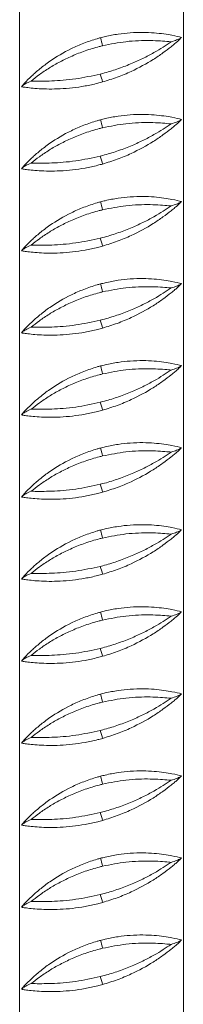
# Model space of a CAD drawing. Header units: millimetres. Extents: x 0 to 210, y 0 to 297.
# Tile 7 of 14: x 61 to 68, y 171 to 211. Entities that reach past the tile are written whole.
import ezdxf

# ---------------------------------------------------------------- set-up
doc = ezdxf.new("R2010")
doc.units = ezdxf.units.MM

msp = doc.modelspace()

# ---------------------------------------------------------------- linework, layer by layer
at = {"color": 7, "linetype": 'Continuous', "lineweight": 15}
for p, q in [((61.073, 215.655), (61.073, 133.988)), ((67.74, 133.988), (67.74, 215.655)), ((61.145, 207.987), (61.275, 208.136)), ((61.145, 204.654), (61.275, 204.802)), ((61.145, 201.32), (61.275, 201.469)), ((61.145, 197.987), (61.275, 198.136)), ((61.145, 194.654), (61.275, 194.802)), ((61.145, 191.32), (61.275, 191.469)), ((61.145, 187.987), (61.275, 188.136)), ((61.145, 184.654), (61.275, 184.802)), ((61.145, 181.32), (61.275, 181.469)), ((61.145, 177.987), (61.275, 178.136)), ((61.145, 174.654), (61.275, 174.802)), ((61.145, 171.32), (61.275, 171.469))]:
    msp.add_line(p, q, dxfattribs=at)
for centre, radius, start, end in [((58.374, 208.133), 6.266, 14.0477, 17.1072), ((70.148, 210.03), 5.988, 194.7822, 197.9847), ((58.374, 204.799), 6.266, 14.0477, 17.1072), ((70.148, 206.697), 5.988, 194.7822, 197.9847), ((58.374, 201.466), 6.266, 14.0477, 17.1072), ((70.148, 203.364), 5.988, 194.7822, 197.9847), ((58.374, 198.133), 6.266, 14.0477, 17.1072), ((70.148, 200.03), 5.988, 194.7822, 197.9847), ((58.374, 194.799), 6.266, 14.0477, 17.1072), ((70.148, 196.697), 5.988, 194.7822, 197.9847), ((58.374, 191.466), 6.266, 14.0477, 17.1072), ((70.148, 193.364), 5.988, 194.7822, 197.9847), ((58.374, 188.133), 6.266, 14.0477, 17.1072), ((70.148, 190.03), 5.988, 194.7822, 197.9847), ((58.374, 184.799), 6.266, 14.0477, 17.1072), ((70.148, 186.697), 5.988, 194.7822, 197.9847), ((58.374, 181.466), 6.266, 14.0477, 17.1072), ((70.148, 183.364), 5.988, 194.7822, 197.9847), ((58.374, 178.133), 6.266, 14.0477, 17.1072), ((70.148, 180.03), 5.988, 194.7822, 197.9847), ((58.374, 174.799), 6.266, 14.0477, 17.1072), ((70.148, 176.697), 5.988, 194.7822, 197.9847), ((58.374, 171.466), 6.266, 14.0477, 17.1072), ((70.148, 173.364), 5.988, 194.7822, 197.9847)]:
    msp.add_arc(centre, radius, start, end, dxfattribs=at)
for points, knots in [([(67.662, 209.991), (67.554, 210.018), (67.39, 210.059), (66.957, 210.134), (66.561, 210.179), (66.096, 210.2), (65.598, 210.187), (65.077, 210.13), (64.666, 210.053), (64.428, 209.992), (64.363, 209.976)], [0, 0, 0, 0, 0.233107, 0.354376, 0.479145, 0.600196, 0.725212, 0.838867, 0.956087, 1, 1, 1, 1]), ([(61.275, 208.136), (61.363, 208.227), (61.521, 208.391), (61.89, 208.717), (62.397, 209.104), (63.011, 209.467), (63.684, 209.763), (64.088, 209.901), (64.319, 209.964), (64.363, 209.976)], [0, 0, 0, 0, 0.176948, 0.316797, 0.460642, 0.712753, 0.839281, 0.969393, 1, 1, 1, 1]), ([(64.453, 209.654), (64.407, 209.642), (64.167, 209.584), (63.741, 209.452), (63.204, 209.241), (62.713, 209.004), (62.266, 208.747), (61.865, 208.474), (61.652, 208.303), (61.546, 208.218)], [0, 0, 0, 0, 0.037857, 0.196176, 0.354623, 0.510864, 0.667161, 0.833619, 1, 1, 1, 1]), ([(64.358, 208.503), (64.393, 208.511), (64.621, 208.57), (65.043, 208.698), (65.591, 208.905), (66.099, 209.135), (66.543, 209.368), (66.932, 209.603), (67.135, 209.742), (67.237, 209.812)], [0, 0, 0, 0, 0.029406, 0.19231, 0.360332, 0.522105, 0.687879, 0.842221, 1, 1, 1, 1]), ([(67.237, 209.812), (67.209, 209.814), (67.082, 209.827), (66.813, 209.849), (66.397, 209.868), (65.922, 209.862), (65.275, 209.818), (64.772, 209.718), (64.453, 209.654)], [0, 0, 0, 0, 0.046817, 0.211266, 0.375687, 0.542427, 0.709124, 1, 1, 1, 1]), ([(67.399, 209.744), (67.348, 209.702), (67.214, 209.59), (66.921, 209.365), (66.408, 209.015), (65.771, 208.669), (65.054, 208.366), (64.653, 208.243), (64.453, 208.181)], [0, 0, 0, 0, 0.094407, 0.249033, 0.40379, 0.686999, 0.843562, 1, 1, 1, 1]), ([(67.237, 209.812), (67.238, 209.812), (67.33, 209.838), (67.483, 209.889), (67.605, 209.947), (67.645, 209.978), (67.662, 209.991)], [0, 0, 0, 0, 0.002319, 0.362342, 0.736249, 1, 1, 1, 1]), ([(67.662, 209.991), (67.617, 209.944), (67.548, 209.872), (67.437, 209.777), (67.399, 209.744)], [0, 0, 0, 0, 0.653817, 1, 1, 1, 1]), ([(61.546, 208.218), (61.574, 208.218), (61.698, 208.216), (61.963, 208.213), (62.373, 208.22), (62.845, 208.248), (63.502, 208.316), (64.023, 208.43), (64.358, 208.503)], [0, 0, 0, 0, 0.047374, 0.207357, 0.37187, 0.532958, 0.698981, 1, 1, 1, 1]), ([(61.145, 207.987), (61.161, 208.003), (61.198, 208.04), (61.31, 208.116), (61.454, 208.182), (61.545, 208.218), (61.546, 208.218)], [0, 0, 0, 0, 0.260406, 0.623433, 0.997641, 1, 1, 1, 1]), ([(61.145, 207.987), (61.192, 207.98), (61.285, 207.965), (61.533, 207.935), (61.859, 207.906), (62.259, 207.89), (62.719, 207.898), (63.217, 207.936), (63.735, 208.012), (64.149, 208.099), (64.387, 208.164), (64.453, 208.181)], [0, 0, 0, 0, 0.119029, 0.238064, 0.359995, 0.481907, 0.602951, 0.72397, 0.839776, 0.955603, 1, 1, 1, 1]), ([(67.662, 206.658), (67.554, 206.685), (67.39, 206.726), (66.957, 206.801), (66.561, 206.845), (66.096, 206.867), (65.598, 206.853), (65.077, 206.797), (64.666, 206.72), (64.428, 206.659), (64.363, 206.643)], [0, 0, 0, 0, 0.233107, 0.354376, 0.479145, 0.600196, 0.725212, 0.838867, 0.956087, 1, 1, 1, 1]), ([(61.275, 204.802), (61.363, 204.894), (61.521, 205.058), (61.89, 205.384), (62.397, 205.771), (63.011, 206.134), (63.684, 206.429), (64.088, 206.568), (64.319, 206.631), (64.363, 206.643)], [0, 0, 0, 0, 0.176948, 0.316797, 0.460642, 0.712753, 0.839281, 0.969393, 1, 1, 1, 1]), ([(64.358, 205.169), (64.393, 205.178), (64.621, 205.236), (65.043, 205.365), (65.591, 205.572), (66.099, 205.801), (66.543, 206.035), (66.932, 206.269), (67.135, 206.408), (67.237, 206.478)], [0, 0, 0, 0, 0.029406, 0.19231, 0.360332, 0.522105, 0.687879, 0.842221, 1, 1, 1, 1]), ([(67.237, 206.478), (67.209, 206.481), (67.082, 206.493), (66.813, 206.516), (66.397, 206.535), (65.922, 206.529), (65.275, 206.485), (64.772, 206.384), (64.453, 206.32)], [0, 0, 0, 0, 0.0468174, 0.2112659, 0.3756872, 0.5424271, 0.7091238, 1, 1, 1, 1]), ([(67.399, 206.411), (67.348, 206.368), (67.214, 206.256), (66.921, 206.032), (66.408, 205.682), (65.771, 205.335), (65.054, 205.033), (64.653, 204.91), (64.453, 204.848)], [0, 0, 0, 0, 0.094407, 0.249033, 0.40379, 0.686999, 0.843562, 1, 1, 1, 1]), ([(67.237, 206.478), (67.238, 206.478), (67.33, 206.505), (67.483, 206.556), (67.605, 206.614), (67.645, 206.645), (67.662, 206.658)], [0, 0, 0, 0, 0.002319, 0.362342, 0.736249, 1, 1, 1, 1]), ([(67.662, 206.658), (67.617, 206.61), (67.548, 206.538), (67.437, 206.444), (67.399, 206.411)], [0, 0, 0, 0, 0.653817, 1, 1, 1, 1]), ([(64.453, 206.32), (64.407, 206.309), (64.167, 206.25), (63.741, 206.119), (63.204, 205.908), (62.713, 205.67), (62.266, 205.414), (61.865, 205.141), (61.652, 204.97), (61.546, 204.885)], [0, 0, 0, 0, 0.037857, 0.196176, 0.354623, 0.510864, 0.667161, 0.833619, 1, 1, 1, 1]), ([(61.145, 204.654), (61.161, 204.669), (61.198, 204.707), (61.31, 204.783), (61.454, 204.849), (61.545, 204.884), (61.546, 204.885)], [0, 0, 0, 0, 0.260406, 0.623433, 0.997641, 1, 1, 1, 1]), ([(61.145, 204.654), (61.192, 204.646), (61.285, 204.632), (61.533, 204.601), (61.859, 204.573), (62.259, 204.556), (62.719, 204.564), (63.217, 204.602), (63.735, 204.678), (64.149, 204.766), (64.387, 204.83), (64.453, 204.848)], [0, 0, 0, 0, 0.119029, 0.238064, 0.359995, 0.481907, 0.602951, 0.72397, 0.839776, 0.955603, 1, 1, 1, 1]), ([(61.546, 204.885), (61.574, 204.884), (61.698, 204.883), (61.963, 204.88), (62.373, 204.887), (62.845, 204.915), (63.502, 204.983), (64.023, 205.096), (64.358, 205.169)], [0, 0, 0, 0, 0.047374, 0.207357, 0.37187, 0.532958, 0.698981, 1, 1, 1, 1]), ([(61.275, 201.469), (61.363, 201.561), (61.521, 201.725), (61.89, 202.051), (62.397, 202.438), (63.011, 202.8), (63.684, 203.096), (64.088, 203.235), (64.319, 203.297), (64.363, 203.309)], [0, 0, 0, 0, 0.176948, 0.316797, 0.460642, 0.712753, 0.839281, 0.969393, 1, 1, 1, 1]), ([(67.662, 203.324), (67.554, 203.351), (67.39, 203.392), (66.957, 203.467), (66.561, 203.512), (66.096, 203.534), (65.598, 203.52), (65.077, 203.463), (64.666, 203.386), (64.428, 203.326), (64.363, 203.309)], [0, 0, 0, 0, 0.233107, 0.354376, 0.479145, 0.600196, 0.725212, 0.838867, 0.956087, 1, 1, 1, 1]), ([(67.237, 203.145), (67.238, 203.145), (67.33, 203.172), (67.483, 203.222), (67.605, 203.28), (67.645, 203.311), (67.662, 203.324)], [0, 0, 0, 0, 0.002319, 0.362342, 0.736249, 1, 1, 1, 1]), ([(67.662, 203.324), (67.617, 203.277), (67.548, 203.205), (67.437, 203.11), (67.399, 203.078)], [0, 0, 0, 0, 0.653817, 1, 1, 1, 1]), ([(64.453, 202.987), (64.407, 202.976), (64.167, 202.917), (63.741, 202.786), (63.204, 202.574), (62.713, 202.337), (62.266, 202.08), (61.865, 201.807), (61.652, 201.637), (61.546, 201.551)], [0, 0, 0, 0, 0.037857, 0.196176, 0.354623, 0.510864, 0.667161, 0.833619, 1, 1, 1, 1]), ([(64.358, 201.836), (64.393, 201.845), (64.621, 201.903), (65.043, 202.032), (65.591, 202.239), (66.099, 202.468), (66.543, 202.701), (66.932, 202.936), (67.135, 203.075), (67.237, 203.145)], [0, 0, 0, 0, 0.029406, 0.19231, 0.360332, 0.522105, 0.687879, 0.842221, 1, 1, 1, 1]), ([(67.237, 203.145), (67.209, 203.148), (67.082, 203.16), (66.813, 203.183), (66.397, 203.201), (65.922, 203.195), (65.275, 203.152), (64.772, 203.051), (64.453, 202.987)], [0, 0, 0, 0, 0.046817, 0.211266, 0.375687, 0.542427, 0.709124, 1, 1, 1, 1]), ([(67.399, 203.078), (67.348, 203.035), (67.214, 202.923), (66.921, 202.699), (66.408, 202.349), (65.771, 202.002), (65.054, 201.7), (64.653, 201.576), (64.453, 201.515)], [0, 0, 0, 0, 0.094407, 0.249033, 0.40379, 0.686999, 0.843562, 1, 1, 1, 1]), ([(61.546, 201.551), (61.574, 201.551), (61.698, 201.55), (61.963, 201.547), (62.373, 201.553), (62.845, 201.582), (63.502, 201.65), (64.023, 201.763), (64.358, 201.836)], [0, 0, 0, 0, 0.047374, 0.207357, 0.37187, 0.532958, 0.698981, 1, 1, 1, 1]), ([(61.145, 201.32), (61.161, 201.336), (61.198, 201.373), (61.31, 201.449), (61.454, 201.516), (61.545, 201.551), (61.546, 201.551)], [0, 0, 0, 0, 0.260406, 0.623433, 0.997641, 1, 1, 1, 1]), ([(61.145, 201.32), (61.192, 201.313), (61.285, 201.299), (61.533, 201.268), (61.859, 201.24), (62.259, 201.223), (62.719, 201.231), (63.217, 201.269), (63.735, 201.345), (64.149, 201.433), (64.387, 201.497), (64.453, 201.515)], [0, 0, 0, 0, 0.119029, 0.238064, 0.359995, 0.481907, 0.602951, 0.72397, 0.839776, 0.955603, 1, 1, 1, 1]), ([(67.662, 199.991), (67.554, 200.018), (67.39, 200.059), (66.957, 200.134), (66.561, 200.179), (66.096, 200.2), (65.598, 200.187), (65.077, 200.13), (64.666, 200.053), (64.428, 199.992), (64.363, 199.976)], [0, 0, 0, 0, 0.233107, 0.354376, 0.479145, 0.600196, 0.725212, 0.838867, 0.956087, 1, 1, 1, 1]), ([(61.275, 198.136), (61.363, 198.227), (61.521, 198.391), (61.89, 198.717), (62.397, 199.104), (63.011, 199.467), (63.684, 199.763), (64.088, 199.901), (64.319, 199.964), (64.363, 199.976)], [0, 0, 0, 0, 0.1769476, 0.3167967, 0.4606419, 0.7127533, 0.8392811, 0.969393, 1, 1, 1, 1]), ([(64.453, 199.654), (64.407, 199.642), (64.167, 199.584), (63.741, 199.452), (63.204, 199.241), (62.713, 199.004), (62.266, 198.747), (61.865, 198.474), (61.652, 198.303), (61.546, 198.218)], [0, 0, 0, 0, 0.037857, 0.1961762, 0.354623, 0.510864, 0.6671612, 0.8336186, 1, 1, 1, 1]), ([(64.358, 198.503), (64.393, 198.511), (64.621, 198.57), (65.043, 198.698), (65.591, 198.905), (66.099, 199.135), (66.543, 199.368), (66.932, 199.603), (67.135, 199.742), (67.237, 199.812)], [0, 0, 0, 0, 0.029406, 0.19231, 0.360332, 0.522105, 0.687879, 0.842221, 1, 1, 1, 1]), ([(67.237, 199.812), (67.209, 199.814), (67.082, 199.827), (66.813, 199.849), (66.397, 199.868), (65.922, 199.862), (65.275, 199.818), (64.772, 199.718), (64.453, 199.654)], [0, 0, 0, 0, 0.046817, 0.211266, 0.375687, 0.542427, 0.709124, 1, 1, 1, 1]), ([(67.399, 199.744), (67.348, 199.702), (67.214, 199.59), (66.921, 199.365), (66.408, 199.015), (65.771, 198.669), (65.054, 198.366), (64.653, 198.243), (64.453, 198.181)], [0, 0, 0, 0, 0.094407, 0.249033, 0.40379, 0.686999, 0.843562, 1, 1, 1, 1]), ([(67.237, 199.812), (67.238, 199.812), (67.33, 199.838), (67.483, 199.889), (67.605, 199.947), (67.645, 199.978), (67.662, 199.991)], [0, 0, 0, 0, 0.002319, 0.362342, 0.736249, 1, 1, 1, 1]), ([(67.662, 199.991), (67.617, 199.944), (67.548, 199.872), (67.437, 199.777), (67.399, 199.744)], [0, 0, 0, 0, 0.653817, 1, 1, 1, 1]), ([(61.546, 198.218), (61.574, 198.218), (61.698, 198.216), (61.963, 198.213), (62.373, 198.22), (62.845, 198.248), (63.502, 198.316), (64.023, 198.43), (64.358, 198.503)], [0, 0, 0, 0, 0.0473742, 0.2073574, 0.37187, 0.5329585, 0.6989814, 1, 1, 1, 1]), ([(61.145, 197.987), (61.161, 198.003), (61.198, 198.04), (61.31, 198.116), (61.454, 198.182), (61.545, 198.218), (61.546, 198.218)], [0, 0, 0, 0, 0.260406, 0.623433, 0.997641, 1, 1, 1, 1]), ([(61.145, 197.987), (61.192, 197.98), (61.285, 197.965), (61.533, 197.935), (61.859, 197.906), (62.259, 197.89), (62.719, 197.898), (63.217, 197.936), (63.735, 198.012), (64.149, 198.099), (64.387, 198.164), (64.453, 198.181)], [0, 0, 0, 0, 0.119029, 0.238064, 0.359995, 0.481907, 0.602951, 0.72397, 0.839776, 0.955603, 1, 1, 1, 1]), ([(67.662, 196.658), (67.554, 196.685), (67.39, 196.726), (66.957, 196.801), (66.561, 196.845), (66.096, 196.867), (65.598, 196.853), (65.077, 196.797), (64.666, 196.72), (64.428, 196.659), (64.363, 196.643)], [0, 0, 0, 0, 0.233107, 0.354376, 0.479145, 0.600196, 0.725212, 0.838867, 0.956087, 1, 1, 1, 1]), ([(61.275, 194.802), (61.363, 194.894), (61.521, 195.058), (61.89, 195.384), (62.397, 195.771), (63.011, 196.134), (63.684, 196.429), (64.088, 196.568), (64.319, 196.631), (64.363, 196.643)], [0, 0, 0, 0, 0.176948, 0.316797, 0.460642, 0.712753, 0.839281, 0.969393, 1, 1, 1, 1]), ([(64.358, 195.169), (64.393, 195.178), (64.621, 195.236), (65.043, 195.365), (65.591, 195.572), (66.099, 195.801), (66.543, 196.035), (66.932, 196.269), (67.135, 196.408), (67.237, 196.478)], [0, 0, 0, 0, 0.029406, 0.1923098, 0.3603316, 0.5221051, 0.6878789, 0.842221, 1, 1, 1, 1]), ([(67.237, 196.478), (67.209, 196.481), (67.082, 196.493), (66.813, 196.516), (66.397, 196.535), (65.922, 196.529), (65.275, 196.485), (64.772, 196.384), (64.453, 196.32)], [0, 0, 0, 0, 0.046817, 0.211266, 0.375687, 0.542427, 0.709124, 1, 1, 1, 1]), ([(67.399, 196.411), (67.348, 196.368), (67.214, 196.256), (66.921, 196.032), (66.408, 195.682), (65.771, 195.335), (65.054, 195.033), (64.653, 194.91), (64.453, 194.848)], [0, 0, 0, 0, 0.094407, 0.249033, 0.40379, 0.686999, 0.843562, 1, 1, 1, 1]), ([(67.237, 196.478), (67.238, 196.478), (67.33, 196.505), (67.483, 196.556), (67.605, 196.614), (67.645, 196.645), (67.662, 196.658)], [0, 0, 0, 0, 0.002319, 0.362342, 0.736249, 1, 1, 1, 1]), ([(67.662, 196.658), (67.617, 196.61), (67.548, 196.538), (67.437, 196.444), (67.399, 196.411)], [0, 0, 0, 0, 0.653817, 1, 1, 1, 1]), ([(64.453, 196.32), (64.407, 196.309), (64.167, 196.25), (63.741, 196.119), (63.204, 195.908), (62.713, 195.67), (62.266, 195.414), (61.865, 195.141), (61.652, 194.97), (61.546, 194.885)], [0, 0, 0, 0, 0.037857, 0.196176, 0.354623, 0.510864, 0.667161, 0.833619, 1, 1, 1, 1]), ([(61.145, 194.654), (61.161, 194.669), (61.198, 194.707), (61.31, 194.783), (61.454, 194.849), (61.545, 194.884), (61.546, 194.885)], [0, 0, 0, 0, 0.260406, 0.623433, 0.997641, 1, 1, 1, 1]), ([(61.145, 194.654), (61.192, 194.646), (61.285, 194.632), (61.533, 194.601), (61.859, 194.573), (62.259, 194.556), (62.719, 194.564), (63.217, 194.602), (63.735, 194.678), (64.149, 194.766), (64.387, 194.83), (64.453, 194.848)], [0, 0, 0, 0, 0.119029, 0.238064, 0.359995, 0.481907, 0.602951, 0.72397, 0.839776, 0.955603, 1, 1, 1, 1]), ([(61.546, 194.885), (61.574, 194.884), (61.698, 194.883), (61.963, 194.88), (62.373, 194.887), (62.845, 194.915), (63.502, 194.983), (64.023, 195.096), (64.358, 195.169)], [0, 0, 0, 0, 0.047374, 0.207357, 0.37187, 0.532958, 0.698981, 1, 1, 1, 1]), ([(61.275, 191.469), (61.363, 191.561), (61.521, 191.725), (61.89, 192.051), (62.397, 192.438), (63.011, 192.8), (63.684, 193.096), (64.088, 193.235), (64.319, 193.297), (64.363, 193.309)], [0, 0, 0, 0, 0.176948, 0.316797, 0.460642, 0.712753, 0.839281, 0.969393, 1, 1, 1, 1]), ([(67.662, 193.324), (67.554, 193.351), (67.39, 193.392), (66.957, 193.467), (66.561, 193.512), (66.096, 193.534), (65.598, 193.52), (65.077, 193.463), (64.666, 193.386), (64.428, 193.326), (64.363, 193.309)], [0, 0, 0, 0, 0.233107, 0.354376, 0.479145, 0.600196, 0.725212, 0.838867, 0.956087, 1, 1, 1, 1]), ([(67.237, 193.145), (67.238, 193.145), (67.33, 193.172), (67.483, 193.222), (67.605, 193.28), (67.645, 193.311), (67.662, 193.324)], [0, 0, 0, 0, 0.002319, 0.362342, 0.736249, 1, 1, 1, 1]), ([(67.662, 193.324), (67.617, 193.277), (67.548, 193.205), (67.437, 193.11), (67.399, 193.078)], [0, 0, 0, 0, 0.653817, 1, 1, 1, 1]), ([(64.453, 192.987), (64.407, 192.976), (64.167, 192.917), (63.741, 192.786), (63.204, 192.574), (62.713, 192.337), (62.266, 192.08), (61.865, 191.807), (61.652, 191.637), (61.546, 191.551)], [0, 0, 0, 0, 0.037857, 0.196176, 0.354623, 0.510864, 0.667161, 0.833619, 1, 1, 1, 1]), ([(64.358, 191.836), (64.393, 191.845), (64.621, 191.903), (65.043, 192.032), (65.591, 192.239), (66.099, 192.468), (66.543, 192.701), (66.932, 192.936), (67.135, 193.075), (67.237, 193.145)], [0, 0, 0, 0, 0.029406, 0.19231, 0.360332, 0.522105, 0.687879, 0.842221, 1, 1, 1, 1]), ([(67.237, 193.145), (67.209, 193.148), (67.082, 193.16), (66.813, 193.183), (66.397, 193.201), (65.922, 193.195), (65.275, 193.152), (64.772, 193.051), (64.453, 192.987)], [0, 0, 0, 0, 0.046817, 0.211266, 0.375687, 0.542427, 0.709124, 1, 1, 1, 1]), ([(67.399, 193.078), (67.348, 193.035), (67.214, 192.923), (66.921, 192.699), (66.408, 192.349), (65.771, 192.002), (65.054, 191.7), (64.653, 191.576), (64.453, 191.515)], [0, 0, 0, 0, 0.094407, 0.249033, 0.40379, 0.686999, 0.843562, 1, 1, 1, 1]), ([(61.546, 191.551), (61.574, 191.551), (61.698, 191.55), (61.963, 191.547), (62.373, 191.553), (62.845, 191.582), (63.502, 191.65), (64.023, 191.763), (64.358, 191.836)], [0, 0, 0, 0, 0.0473742, 0.2073574, 0.37187, 0.5329585, 0.6989814, 1, 1, 1, 1]), ([(61.145, 191.32), (61.161, 191.336), (61.198, 191.373), (61.31, 191.449), (61.454, 191.516), (61.545, 191.551), (61.546, 191.551)], [0, 0, 0, 0, 0.260406, 0.623433, 0.997641, 1, 1, 1, 1]), ([(61.145, 191.32), (61.192, 191.313), (61.285, 191.299), (61.533, 191.268), (61.859, 191.24), (62.259, 191.223), (62.719, 191.231), (63.217, 191.269), (63.735, 191.345), (64.149, 191.433), (64.387, 191.497), (64.453, 191.515)], [0, 0, 0, 0, 0.119029, 0.238064, 0.359995, 0.481907, 0.602951, 0.72397, 0.839776, 0.955603, 1, 1, 1, 1]), ([(67.662, 189.991), (67.554, 190.018), (67.39, 190.059), (66.957, 190.134), (66.561, 190.179), (66.096, 190.2), (65.598, 190.187), (65.077, 190.13), (64.666, 190.053), (64.428, 189.992), (64.363, 189.976)], [0, 0, 0, 0, 0.2331072, 0.3543756, 0.4791454, 0.6001961, 0.7252124, 0.8388667, 0.9560872, 1, 1, 1, 1]), ([(61.275, 188.136), (61.363, 188.227), (61.521, 188.391), (61.89, 188.717), (62.397, 189.104), (63.011, 189.467), (63.684, 189.763), (64.088, 189.901), (64.319, 189.964), (64.363, 189.976)], [0, 0, 0, 0, 0.176948, 0.316797, 0.460642, 0.712753, 0.839281, 0.969393, 1, 1, 1, 1]), ([(64.453, 189.654), (64.407, 189.642), (64.167, 189.584), (63.741, 189.452), (63.204, 189.241), (62.713, 189.004), (62.266, 188.747), (61.865, 188.474), (61.652, 188.303), (61.546, 188.218)], [0, 0, 0, 0, 0.037857, 0.196176, 0.354623, 0.510864, 0.667161, 0.833619, 1, 1, 1, 1]), ([(64.358, 188.503), (64.393, 188.511), (64.621, 188.57), (65.043, 188.698), (65.591, 188.905), (66.099, 189.135), (66.543, 189.368), (66.932, 189.603), (67.135, 189.742), (67.237, 189.812)], [0, 0, 0, 0, 0.029406, 0.19231, 0.360332, 0.522105, 0.687879, 0.842221, 1, 1, 1, 1]), ([(67.237, 189.812), (67.209, 189.814), (67.082, 189.827), (66.813, 189.849), (66.397, 189.868), (65.922, 189.862), (65.275, 189.818), (64.772, 189.718), (64.453, 189.654)], [0, 0, 0, 0, 0.046817, 0.211266, 0.375687, 0.542427, 0.709124, 1, 1, 1, 1]), ([(67.399, 189.744), (67.348, 189.702), (67.214, 189.59), (66.921, 189.365), (66.408, 189.015), (65.771, 188.669), (65.054, 188.366), (64.653, 188.243), (64.453, 188.181)], [0, 0, 0, 0, 0.094407, 0.249033, 0.40379, 0.686999, 0.843562, 1, 1, 1, 1]), ([(67.237, 189.812), (67.238, 189.812), (67.33, 189.838), (67.483, 189.889), (67.605, 189.947), (67.645, 189.978), (67.662, 189.991)], [0, 0, 0, 0, 0.002319, 0.362342, 0.736249, 1, 1, 1, 1]), ([(67.662, 189.991), (67.617, 189.944), (67.548, 189.872), (67.437, 189.777), (67.399, 189.744)], [0, 0, 0, 0, 0.653817, 1, 1, 1, 1]), ([(61.546, 188.218), (61.574, 188.218), (61.698, 188.216), (61.963, 188.213), (62.373, 188.22), (62.845, 188.248), (63.502, 188.316), (64.023, 188.43), (64.358, 188.503)], [0, 0, 0, 0, 0.047374, 0.207357, 0.37187, 0.532958, 0.698981, 1, 1, 1, 1]), ([(61.145, 187.987), (61.161, 188.003), (61.198, 188.04), (61.31, 188.116), (61.454, 188.182), (61.545, 188.218), (61.546, 188.218)], [0, 0, 0, 0, 0.260406, 0.623433, 0.997641, 1, 1, 1, 1]), ([(61.145, 187.987), (61.192, 187.98), (61.285, 187.965), (61.533, 187.935), (61.859, 187.906), (62.259, 187.89), (62.719, 187.898), (63.217, 187.936), (63.735, 188.012), (64.149, 188.099), (64.387, 188.164), (64.453, 188.181)], [0, 0, 0, 0, 0.119029, 0.238064, 0.359995, 0.481907, 0.602951, 0.72397, 0.839776, 0.955603, 1, 1, 1, 1]), ([(67.662, 186.658), (67.554, 186.685), (67.39, 186.726), (66.957, 186.801), (66.561, 186.845), (66.096, 186.867), (65.598, 186.853), (65.077, 186.797), (64.666, 186.72), (64.428, 186.659), (64.363, 186.643)], [0, 0, 0, 0, 0.233107, 0.354376, 0.479145, 0.600196, 0.725212, 0.838867, 0.956087, 1, 1, 1, 1]), ([(61.275, 184.802), (61.363, 184.894), (61.521, 185.058), (61.89, 185.384), (62.397, 185.771), (63.011, 186.134), (63.684, 186.429), (64.088, 186.568), (64.319, 186.631), (64.363, 186.643)], [0, 0, 0, 0, 0.176948, 0.316797, 0.460642, 0.712753, 0.839281, 0.969393, 1, 1, 1, 1]), ([(64.358, 185.169), (64.393, 185.178), (64.621, 185.236), (65.043, 185.365), (65.591, 185.572), (66.099, 185.801), (66.543, 186.035), (66.932, 186.269), (67.135, 186.408), (67.237, 186.478)], [0, 0, 0, 0, 0.029406, 0.19231, 0.360332, 0.522105, 0.687879, 0.842221, 1, 1, 1, 1]), ([(67.237, 186.478), (67.209, 186.481), (67.082, 186.493), (66.813, 186.516), (66.397, 186.535), (65.922, 186.529), (65.275, 186.485), (64.772, 186.384), (64.453, 186.32)], [0, 0, 0, 0, 0.046817, 0.211266, 0.375687, 0.542427, 0.709124, 1, 1, 1, 1]), ([(67.399, 186.411), (67.348, 186.368), (67.214, 186.256), (66.921, 186.032), (66.408, 185.682), (65.771, 185.335), (65.054, 185.033), (64.653, 184.91), (64.453, 184.848)], [0, 0, 0, 0, 0.094407, 0.249033, 0.40379, 0.686999, 0.843562, 1, 1, 1, 1]), ([(67.237, 186.478), (67.238, 186.478), (67.33, 186.505), (67.483, 186.556), (67.605, 186.614), (67.645, 186.645), (67.662, 186.658)], [0, 0, 0, 0, 0.002319, 0.362342, 0.736249, 1, 1, 1, 1]), ([(67.662, 186.658), (67.617, 186.61), (67.548, 186.538), (67.437, 186.444), (67.399, 186.411)], [0, 0, 0, 0, 0.653817, 1, 1, 1, 1]), ([(64.453, 186.32), (64.407, 186.309), (64.167, 186.25), (63.741, 186.119), (63.204, 185.908), (62.713, 185.67), (62.266, 185.414), (61.865, 185.141), (61.652, 184.97), (61.546, 184.885)], [0, 0, 0, 0, 0.037857, 0.196176, 0.354623, 0.510864, 0.667161, 0.833619, 1, 1, 1, 1]), ([(61.145, 184.654), (61.161, 184.669), (61.198, 184.707), (61.31, 184.783), (61.454, 184.849), (61.545, 184.884), (61.546, 184.885)], [0, 0, 0, 0, 0.260406, 0.623433, 0.997641, 1, 1, 1, 1]), ([(61.145, 184.654), (61.192, 184.646), (61.285, 184.632), (61.533, 184.601), (61.859, 184.573), (62.259, 184.556), (62.719, 184.564), (63.217, 184.602), (63.735, 184.678), (64.149, 184.766), (64.387, 184.83), (64.453, 184.848)], [0, 0, 0, 0, 0.119029, 0.238064, 0.359995, 0.481907, 0.602951, 0.72397, 0.839776, 0.955603, 1, 1, 1, 1]), ([(61.546, 184.885), (61.574, 184.884), (61.698, 184.883), (61.963, 184.88), (62.373, 184.887), (62.845, 184.915), (63.502, 184.983), (64.023, 185.096), (64.358, 185.169)], [0, 0, 0, 0, 0.047374, 0.207357, 0.37187, 0.532958, 0.698981, 1, 1, 1, 1]), ([(61.275, 181.469), (61.363, 181.561), (61.521, 181.725), (61.89, 182.051), (62.397, 182.438), (63.011, 182.8), (63.684, 183.096), (64.088, 183.235), (64.319, 183.297), (64.363, 183.309)], [0, 0, 0, 0, 0.176948, 0.316797, 0.460642, 0.712753, 0.839281, 0.969393, 1, 1, 1, 1]), ([(67.662, 183.324), (67.554, 183.351), (67.39, 183.392), (66.957, 183.467), (66.561, 183.512), (66.096, 183.534), (65.598, 183.52), (65.077, 183.463), (64.666, 183.386), (64.428, 183.326), (64.363, 183.309)], [0, 0, 0, 0, 0.2331072, 0.3543756, 0.4791454, 0.6001961, 0.7252124, 0.8388667, 0.9560872, 1, 1, 1, 1]), ([(67.237, 183.145), (67.238, 183.145), (67.33, 183.172), (67.483, 183.222), (67.605, 183.28), (67.645, 183.311), (67.662, 183.324)], [0, 0, 0, 0, 0.002319, 0.362342, 0.736249, 1, 1, 1, 1]), ([(67.662, 183.324), (67.617, 183.277), (67.548, 183.205), (67.437, 183.11), (67.399, 183.078)], [0, 0, 0, 0, 0.653817, 1, 1, 1, 1]), ([(64.453, 182.987), (64.407, 182.976), (64.167, 182.917), (63.741, 182.786), (63.204, 182.574), (62.713, 182.337), (62.266, 182.08), (61.865, 181.807), (61.652, 181.637), (61.546, 181.551)], [0, 0, 0, 0, 0.037857, 0.196176, 0.354623, 0.510864, 0.667161, 0.833619, 1, 1, 1, 1]), ([(64.358, 181.836), (64.393, 181.845), (64.621, 181.903), (65.043, 182.032), (65.591, 182.239), (66.099, 182.468), (66.543, 182.701), (66.932, 182.936), (67.135, 183.075), (67.237, 183.145)], [0, 0, 0, 0, 0.029406, 0.19231, 0.360332, 0.522105, 0.687879, 0.842221, 1, 1, 1, 1]), ([(67.237, 183.145), (67.209, 183.148), (67.082, 183.16), (66.813, 183.183), (66.397, 183.201), (65.922, 183.195), (65.275, 183.152), (64.772, 183.051), (64.453, 182.987)], [0, 0, 0, 0, 0.046817, 0.211266, 0.375687, 0.542427, 0.709124, 1, 1, 1, 1]), ([(67.399, 183.078), (67.348, 183.035), (67.214, 182.923), (66.921, 182.699), (66.408, 182.349), (65.771, 182.002), (65.054, 181.7), (64.653, 181.576), (64.453, 181.515)], [0, 0, 0, 0, 0.094407, 0.249033, 0.40379, 0.686999, 0.843562, 1, 1, 1, 1]), ([(61.546, 181.551), (61.574, 181.551), (61.698, 181.55), (61.963, 181.547), (62.373, 181.553), (62.845, 181.582), (63.502, 181.65), (64.023, 181.763), (64.358, 181.836)], [0, 0, 0, 0, 0.0473742, 0.2073574, 0.37187, 0.5329585, 0.6989814, 1, 1, 1, 1]), ([(61.145, 181.32), (61.161, 181.336), (61.198, 181.373), (61.31, 181.449), (61.454, 181.516), (61.545, 181.551), (61.546, 181.551)], [0, 0, 0, 0, 0.260406, 0.623433, 0.997641, 1, 1, 1, 1]), ([(61.145, 181.32), (61.192, 181.313), (61.285, 181.299), (61.533, 181.268), (61.859, 181.24), (62.259, 181.223), (62.719, 181.231), (63.217, 181.269), (63.735, 181.345), (64.149, 181.433), (64.387, 181.497), (64.453, 181.515)], [0, 0, 0, 0, 0.119029, 0.238064, 0.359995, 0.481907, 0.602951, 0.72397, 0.839776, 0.955603, 1, 1, 1, 1]), ([(67.662, 179.991), (67.554, 180.018), (67.39, 180.059), (66.957, 180.134), (66.561, 180.179), (66.096, 180.2), (65.598, 180.187), (65.077, 180.13), (64.666, 180.053), (64.428, 179.992), (64.363, 179.976)], [0, 0, 0, 0, 0.233107, 0.354376, 0.479145, 0.600196, 0.725212, 0.838867, 0.956087, 1, 1, 1, 1]), ([(61.275, 178.136), (61.363, 178.227), (61.521, 178.391), (61.89, 178.717), (62.397, 179.104), (63.011, 179.467), (63.684, 179.763), (64.088, 179.901), (64.319, 179.964), (64.363, 179.976)], [0, 0, 0, 0, 0.176948, 0.316797, 0.460642, 0.712753, 0.839281, 0.969393, 1, 1, 1, 1]), ([(64.453, 179.654), (64.407, 179.642), (64.167, 179.584), (63.741, 179.452), (63.204, 179.241), (62.713, 179.004), (62.266, 178.747), (61.865, 178.474), (61.652, 178.303), (61.546, 178.218)], [0, 0, 0, 0, 0.037857, 0.196176, 0.354623, 0.510864, 0.667161, 0.833619, 1, 1, 1, 1]), ([(64.358, 178.503), (64.393, 178.511), (64.621, 178.57), (65.043, 178.698), (65.591, 178.905), (66.099, 179.135), (66.543, 179.368), (66.932, 179.603), (67.135, 179.742), (67.237, 179.812)], [0, 0, 0, 0, 0.029406, 0.1923098, 0.3603316, 0.5221051, 0.6878789, 0.842221, 1, 1, 1, 1]), ([(67.237, 179.812), (67.209, 179.814), (67.082, 179.827), (66.813, 179.849), (66.397, 179.868), (65.922, 179.862), (65.275, 179.818), (64.772, 179.718), (64.453, 179.654)], [0, 0, 0, 0, 0.046817, 0.211266, 0.375687, 0.542427, 0.709124, 1, 1, 1, 1]), ([(67.399, 179.744), (67.348, 179.702), (67.214, 179.59), (66.921, 179.365), (66.408, 179.015), (65.771, 178.669), (65.054, 178.366), (64.653, 178.243), (64.453, 178.181)], [0, 0, 0, 0, 0.094407, 0.249033, 0.40379, 0.686999, 0.843562, 1, 1, 1, 1]), ([(67.237, 179.812), (67.238, 179.812), (67.33, 179.838), (67.483, 179.889), (67.605, 179.947), (67.645, 179.978), (67.662, 179.991)], [0, 0, 0, 0, 0.0023189, 0.3623419, 0.7362495, 1, 1, 1, 1]), ([(67.662, 179.991), (67.617, 179.944), (67.548, 179.872), (67.437, 179.777), (67.399, 179.744)], [0, 0, 0, 0, 0.653817, 1, 1, 1, 1]), ([(61.546, 178.218), (61.574, 178.218), (61.698, 178.216), (61.963, 178.213), (62.373, 178.22), (62.845, 178.248), (63.502, 178.316), (64.023, 178.43), (64.358, 178.503)], [0, 0, 0, 0, 0.047374, 0.207357, 0.37187, 0.532958, 0.698981, 1, 1, 1, 1]), ([(61.145, 177.987), (61.161, 178.003), (61.198, 178.04), (61.31, 178.116), (61.454, 178.182), (61.545, 178.218), (61.546, 178.218)], [0, 0, 0, 0, 0.260406, 0.623433, 0.997641, 1, 1, 1, 1]), ([(61.145, 177.987), (61.192, 177.98), (61.285, 177.965), (61.533, 177.935), (61.859, 177.906), (62.259, 177.89), (62.719, 177.898), (63.217, 177.936), (63.735, 178.012), (64.149, 178.099), (64.387, 178.164), (64.453, 178.181)], [0, 0, 0, 0, 0.1190286, 0.2380636, 0.3599948, 0.481907, 0.6029513, 0.7239702, 0.8397755, 0.9556033, 1, 1, 1, 1]), ([(67.662, 176.658), (67.554, 176.685), (67.39, 176.726), (66.957, 176.801), (66.561, 176.845), (66.096, 176.867), (65.598, 176.853), (65.077, 176.797), (64.666, 176.72), (64.428, 176.659), (64.363, 176.643)], [0, 0, 0, 0, 0.233107, 0.354376, 0.479145, 0.600196, 0.725212, 0.838867, 0.956087, 1, 1, 1, 1]), ([(61.275, 174.802), (61.363, 174.894), (61.521, 175.058), (61.89, 175.384), (62.397, 175.771), (63.011, 176.134), (63.684, 176.429), (64.088, 176.568), (64.319, 176.631), (64.363, 176.643)], [0, 0, 0, 0, 0.176948, 0.316797, 0.460642, 0.712753, 0.839281, 0.969393, 1, 1, 1, 1]), ([(64.358, 175.169), (64.393, 175.178), (64.621, 175.236), (65.043, 175.365), (65.591, 175.572), (66.099, 175.801), (66.543, 176.035), (66.932, 176.269), (67.135, 176.408), (67.237, 176.478)], [0, 0, 0, 0, 0.029406, 0.19231, 0.360332, 0.522105, 0.687879, 0.842221, 1, 1, 1, 1]), ([(67.237, 176.478), (67.209, 176.481), (67.082, 176.493), (66.813, 176.516), (66.397, 176.535), (65.922, 176.529), (65.275, 176.485), (64.772, 176.384), (64.453, 176.32)], [0, 0, 0, 0, 0.046817, 0.211266, 0.375687, 0.542427, 0.709124, 1, 1, 1, 1]), ([(67.399, 176.411), (67.348, 176.368), (67.214, 176.256), (66.921, 176.032), (66.408, 175.682), (65.771, 175.335), (65.054, 175.033), (64.653, 174.91), (64.453, 174.848)], [0, 0, 0, 0, 0.094407, 0.249033, 0.40379, 0.686999, 0.843562, 1, 1, 1, 1]), ([(67.237, 176.478), (67.238, 176.478), (67.33, 176.505), (67.483, 176.556), (67.605, 176.614), (67.645, 176.645), (67.662, 176.658)], [0, 0, 0, 0, 0.002319, 0.362342, 0.736249, 1, 1, 1, 1]), ([(67.662, 176.658), (67.617, 176.61), (67.548, 176.538), (67.437, 176.444), (67.399, 176.411)], [0, 0, 0, 0, 0.653817, 1, 1, 1, 1]), ([(64.453, 176.32), (64.407, 176.309), (64.167, 176.25), (63.741, 176.119), (63.204, 175.908), (62.713, 175.67), (62.266, 175.414), (61.865, 175.141), (61.652, 174.97), (61.546, 174.885)], [0, 0, 0, 0, 0.037857, 0.196176, 0.354623, 0.510864, 0.667161, 0.833619, 1, 1, 1, 1]), ([(61.145, 174.654), (61.161, 174.669), (61.198, 174.707), (61.31, 174.783), (61.454, 174.849), (61.545, 174.884), (61.546, 174.885)], [0, 0, 0, 0, 0.260406, 0.623433, 0.997641, 1, 1, 1, 1]), ([(61.145, 174.654), (61.192, 174.646), (61.285, 174.632), (61.533, 174.601), (61.859, 174.573), (62.259, 174.556), (62.719, 174.564), (63.217, 174.602), (63.735, 174.678), (64.149, 174.766), (64.387, 174.83), (64.453, 174.848)], [0, 0, 0, 0, 0.119029, 0.238064, 0.359995, 0.481907, 0.602951, 0.72397, 0.839776, 0.955603, 1, 1, 1, 1]), ([(61.546, 174.885), (61.574, 174.884), (61.698, 174.883), (61.963, 174.88), (62.373, 174.887), (62.845, 174.915), (63.502, 174.983), (64.023, 175.096), (64.358, 175.169)], [0, 0, 0, 0, 0.0473742, 0.2073574, 0.37187, 0.5329585, 0.6989814, 1, 1, 1, 1]), ([(61.275, 171.469), (61.363, 171.561), (61.521, 171.725), (61.89, 172.051), (62.397, 172.438), (63.011, 172.8), (63.684, 173.096), (64.088, 173.235), (64.319, 173.297), (64.363, 173.309)], [0, 0, 0, 0, 0.176948, 0.316797, 0.460642, 0.712753, 0.839281, 0.969393, 1, 1, 1, 1]), ([(67.662, 173.324), (67.554, 173.351), (67.39, 173.392), (66.957, 173.467), (66.561, 173.512), (66.096, 173.534), (65.598, 173.52), (65.077, 173.463), (64.666, 173.386), (64.428, 173.326), (64.363, 173.309)], [0, 0, 0, 0, 0.233107, 0.354376, 0.479145, 0.600196, 0.725212, 0.838867, 0.956087, 1, 1, 1, 1]), ([(67.237, 173.145), (67.238, 173.145), (67.33, 173.172), (67.483, 173.222), (67.605, 173.28), (67.645, 173.311), (67.662, 173.324)], [0, 0, 0, 0, 0.002319, 0.362342, 0.736249, 1, 1, 1, 1]), ([(67.662, 173.324), (67.617, 173.277), (67.548, 173.205), (67.437, 173.11), (67.399, 173.078)], [0, 0, 0, 0, 0.653817, 1, 1, 1, 1]), ([(64.453, 172.987), (64.407, 172.976), (64.167, 172.917), (63.741, 172.786), (63.204, 172.574), (62.713, 172.337), (62.266, 172.08), (61.865, 171.807), (61.652, 171.637), (61.546, 171.551)], [0, 0, 0, 0, 0.037857, 0.196176, 0.354623, 0.510864, 0.667161, 0.833619, 1, 1, 1, 1]), ([(64.358, 171.836), (64.393, 171.845), (64.621, 171.903), (65.043, 172.032), (65.591, 172.239), (66.099, 172.468), (66.543, 172.701), (66.932, 172.936), (67.135, 173.075), (67.237, 173.145)], [0, 0, 0, 0, 0.029406, 0.19231, 0.360332, 0.522105, 0.687879, 0.842221, 1, 1, 1, 1]), ([(67.237, 173.145), (67.209, 173.148), (67.082, 173.16), (66.813, 173.183), (66.397, 173.201), (65.922, 173.195), (65.275, 173.152), (64.772, 173.051), (64.453, 172.987)], [0, 0, 0, 0, 0.0468174, 0.2112659, 0.3756872, 0.5424271, 0.7091238, 1, 1, 1, 1]), ([(67.399, 173.078), (67.348, 173.035), (67.214, 172.923), (66.921, 172.699), (66.408, 172.349), (65.771, 172.002), (65.054, 171.7), (64.653, 171.576), (64.453, 171.515)], [0, 0, 0, 0, 0.094407, 0.249033, 0.40379, 0.686999, 0.843562, 1, 1, 1, 1]), ([(61.546, 171.551), (61.574, 171.551), (61.698, 171.55), (61.963, 171.547), (62.373, 171.553), (62.845, 171.582), (63.502, 171.65), (64.023, 171.763), (64.358, 171.836)], [0, 0, 0, 0, 0.047374, 0.207357, 0.37187, 0.532958, 0.698981, 1, 1, 1, 1]), ([(61.145, 171.32), (61.161, 171.336), (61.198, 171.373), (61.31, 171.449), (61.454, 171.516), (61.545, 171.551), (61.546, 171.551)], [0, 0, 0, 0, 0.260406, 0.623433, 0.997641, 1, 1, 1, 1]), ([(61.145, 171.32), (61.192, 171.313), (61.285, 171.299), (61.533, 171.268), (61.859, 171.24), (62.259, 171.223), (62.719, 171.231), (63.217, 171.269), (63.735, 171.345), (64.149, 171.433), (64.387, 171.497), (64.453, 171.515)], [0, 0, 0, 0, 0.119029, 0.238064, 0.359995, 0.481907, 0.602951, 0.72397, 0.839776, 0.955603, 1, 1, 1, 1])]:
    msp.add_open_spline(points, degree=3, knots=knots, dxfattribs=at)

doc.saveas('drawing.dxf')
